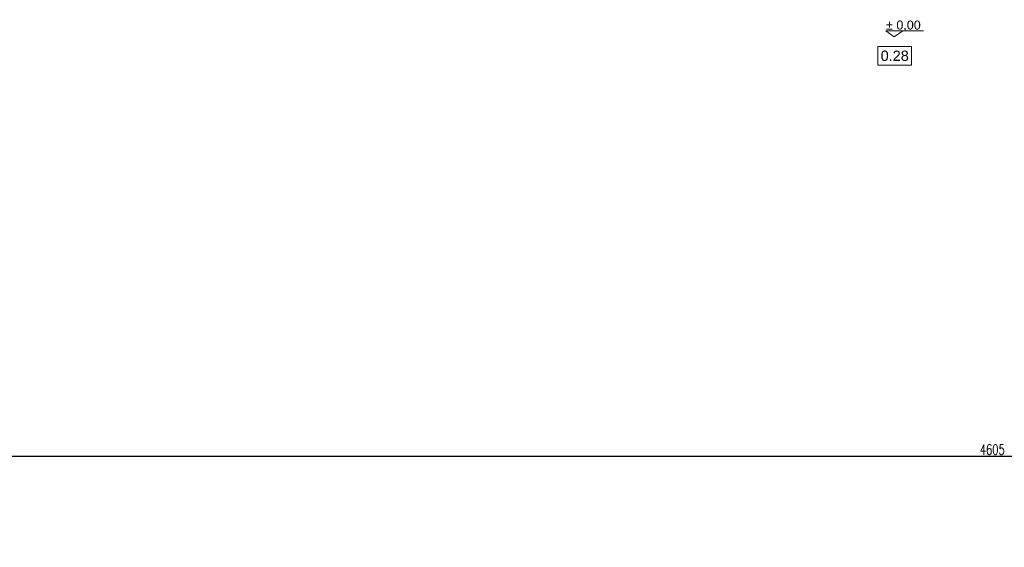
# Model space of a CAD drawing. Header units: millimetres. Extents: x 0 to 111311, y -48878 to -25280.
# Tile 144 of 244: x 88076 to 89503, y -29875 to -29110. Entities that reach past the tile are written whole.
import ezdxf

# ---------------------------------------------------------------- set-up
doc = ezdxf.new("R2010")
doc.units = ezdxf.units.MM
doc.layers.get('Defpoints').update_dxf_attribs({"color": 30})
doc.layers.add('J wymiary', color=1, linetype='Continuous', lineweight=9)
doc.layers.add('OPIS', color=7, linetype='Continuous', lineweight=5)
doc.styles.add('ADESK2', font='simplex', dxfattribs={"width": 0.7})
doc.styles.get("Standard").update_dxf_attribs({"font": 'arial.ttf'})
doc.dimstyles.new('1-100', dxfattribs={"dimscale": 1.5, "dimtxt": 10, "dimasz": 2, "dimexe": 1, "dimexo": 1, "dimgap": 1.5, "dimtad": 1, "dimdec": 0, "dimrnd": 0.5, "dimdsep": 46, "dimtxsty": 'ADESK2', "dimblk": 'wymiar', "dimcen": -1, "dimdle": 5, "dimse1": 1, "dimse2": 1, "dimclrd": 256, "dimclre": 256, "dimclrt": 256, "dimadec": 0, "dimazin": 0, "dimtfac": 1, "dimtdec": 0, "dimtix": 1, "dimtmove": 0, "dimatfit": 3, "dimfxl": 20, "dimfxlon": 1, "dimtolj": 1, "dimtzin": 0, "dimarcsym": 0})

# ---------------------------------------------------------------- blocks, each defined once
blk = doc.blocks.new('A$C518426B5')
at = {"layer": 'OPIS', "color": 251}
for p, q in [((0, 8.8), (54.2, 8.8)), ((0, 8.8), (11.9, 0)), ((11.9, 0), (24.5, 8.8))]:
    blk.add_line(p, q, dxfattribs=at)
blk = doc.blocks.new('wymiar')
for p, q in [((1.5, 0), (-1.5, 0)), ((1.06, 1.06), (-1.06, -1.06)), ((0, 1.5), (0, -1.5))]:
    blk.add_line(p, q)
blk = doc.blocks.new('*D1564')
at = {"layer": 'Defpoints', "color": 0, "ltscale": 4}
for p in [(91788.5, -29743.1), (87183.5, -29875.1), (91788.5, -29875.1)]:
    blk.add_point(p, dxfattribs=at)
at = {"layer": 'J wymiary', "lineweight": -2}
blk.add_line((87186.5, -29743.1), (91785.5, -29743.1), dxfattribs=at)
at = {"layer": 'J wymiary', "lineweight": -2, "ltscale": 4, "xscale": 3, "yscale": 3, "zscale": 3, "rotation": 180}
blk.add_blockref('wymiar', (87183.5, -29743.1), dxfattribs=at)
at = {"layer": 'J wymiary', "lineweight": -2, "ltscale": 4, "xscale": 3, "yscale": 3, "zscale": 3}
blk.add_blockref('wymiar', (91788.5, -29743.1), dxfattribs=at)
at = {"layer": 'J wymiary', "ltscale": 4, "insert": (89486, -29733.4), "char_height": 15, "attachment_point": 5, "style": 'ADESK2'}
blk.add_mtext('\\A1;4605', dxfattribs=at)

msp = doc.modelspace()

# ---------------------------------------------------------------- linework, layer by layer
at = {"layer": 'OPIS'}
msp.add_lwpolyline([(89369.063, -29175.855), (89320.313, -29175.855), (89320.313, -29148.98), (89369.063, -29148.98)], close=True, dxfattribs=at)

# ---------------------------------------------------------------- block references
msp.add_blockref('A$C518426B5', (89332.007, -29135.085))

# ---------------------------------------------------------------- texts
at = {"insert": (89332.028, -29111.237), "char_height": 13, "width": 192.1242, "attachment_point": 1}
msp.add_mtext('{\\fArial|b0|i0|c238|p34;%%P 0,00}', dxfattribs=at)
at = {"layer": 'OPIS', "insert": (89344.688, -29162.417), "char_height": 15, "width": 48.75, "attachment_point": 5, "line_spacing_factor": 0.857143}
msp.add_mtext('0.28', dxfattribs=at)

# ---------------------------------------------------------------- dimensions: what is measured, and where the dimension line sits
at = {"layer": 'J wymiary'}
dim = msp.add_linear_dim(base=(91788.476, -29743.131), p1=(87183.476, -29875.109), p2=(91788.476, -29875.109), dimstyle='1-100', override={"dimblk": 'wymiar'}, dxfattribs=at)
dim.commit()
dim.dimension.update_dxf_attribs({"geometry": '*D1564', "text_midpoint": (89485.976, -29733.381)})

doc.saveas('drawing.dxf')
